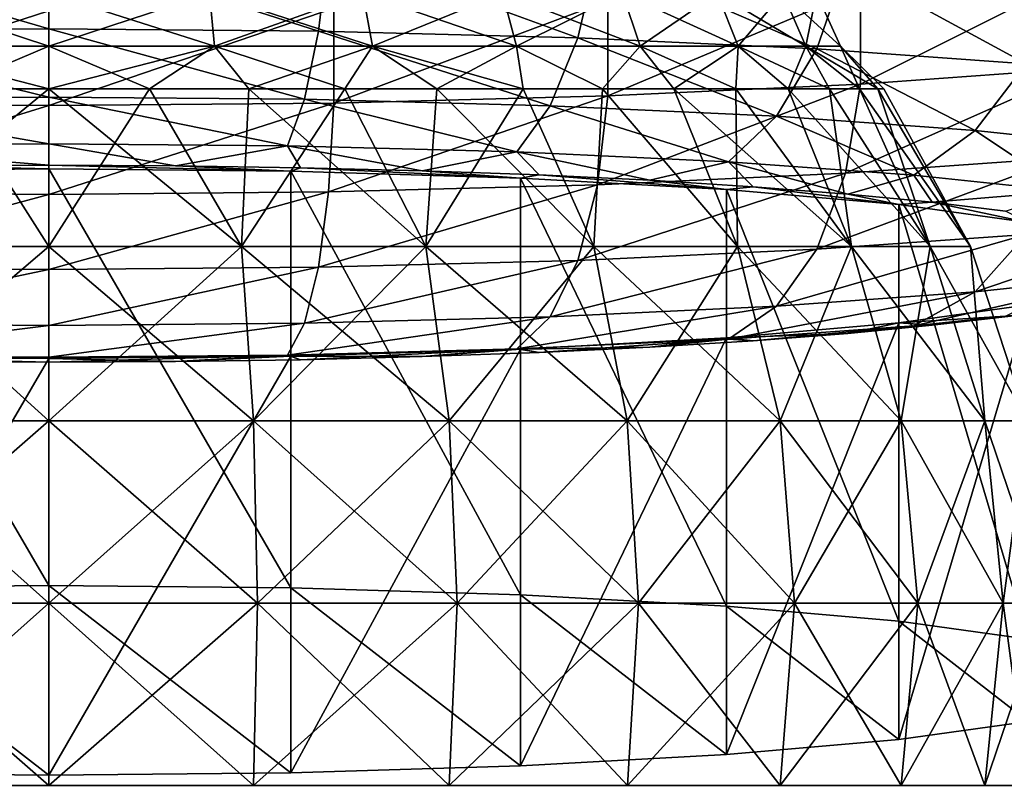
# Model space of a CAD drawing. Header units: millimetres. Extents: x -84 to 84, y -375 to 242.
# Tile 133 of 166: x 0 to 11, y 175 to 184. Entities that reach past the tile are written whole.
import ezdxf

# ---------------------------------------------------------------- set-up
doc = ezdxf.new("R2010")
doc.units = ezdxf.units.MM
doc.header["$LTSCALE"] = 81.481481
for name, color, linetype in [('222', 7, 'CONTINUOUS'), ('223', 7, 'CONTINUOUS'), ('237', 7, 'CONTINUOUS'), ('238', 7, 'CONTINUOUS'), ('55', 7, 'CONTINUOUS'), ('56', 7, 'CONTINUOUS'), ('57', 7, 'CONTINUOUS'), ('58', 7, 'CONTINUOUS'), ('60', 7, 'CONTINUOUS'), ('61', 7, 'CONTINUOUS')]:
    doc.layers.add(name, color=color, linetype=linetype)

msp = doc.modelspace()

# ---------------------------------------------------------------- linework, layer by layer
at = {"layer": '222', "color": 7, "linetype": 'CONTINUOUS', "true_color": 0xa2afbf}
for points in [[(0, 180.963, 3.509), (2.304, 180.963, 3.266), (0, 182.848, 2.409), (0, 180.963, 3.509)], [(0, 182.848, 2.409), (2.304, 180.963, 3.266), (1.203, 182.848, 2.337), (0, 182.848, 2.409)], [(2.304, 180.963, -18.416), (0, 180.963, -18.659), (1.203, 182.848, -17.487), (2.304, 180.963, -18.416)], [(1.203, 182.848, -17.487), (0, 180.963, -18.659), (0, 182.848, -17.559), (1.203, 182.848, -17.487)], [(1.203, 182.848, 2.337), (2.304, 180.963, 3.266), (2.389, 182.848, 2.119), (1.203, 182.848, 2.337)], [(2.389, 182.848, -17.269), (2.304, 180.963, -18.416), (1.203, 182.848, -17.487), (2.389, 182.848, -17.269)], [(2.304, 180.963, 3.266), (4.508, 180.963, 2.55), (2.389, 182.848, 2.119), (2.304, 180.963, 3.266)], [(4.508, 180.963, -17.7), (2.304, 180.963, -18.416), (3.54, 182.848, -16.91), (4.508, 180.963, -17.7)], [(3.54, 182.848, -16.91), (2.304, 180.963, -18.416), (2.389, 182.848, -17.269), (3.54, 182.848, -16.91)], [(2.389, 182.848, 2.119), (4.508, 180.963, 2.55), (3.54, 182.848, 1.76), (2.389, 182.848, 2.119)], [(3.54, 182.848, 1.76), (4.508, 180.963, 2.55), (4.64, 182.848, 1.266), (3.54, 182.848, 1.76)], [(4.64, 182.848, -16.416), (4.508, 180.963, -17.7), (3.54, 182.848, -16.91), (4.64, 182.848, -16.416)], [(4.508, 180.963, 2.55), (6.515, 180.963, 1.392), (4.64, 182.848, 1.266), (4.508, 180.963, 2.55)], [(6.515, 180.963, -16.542), (4.508, 180.963, -17.7), (5.672, 182.848, -15.792), (6.515, 180.963, -16.542)], [(5.672, 182.848, -15.792), (4.508, 180.963, -17.7), (4.64, 182.848, -16.416), (5.672, 182.848, -15.792)], [(4.64, 182.848, 1.266), (6.515, 180.963, 1.392), (5.672, 182.848, 0.642), (4.64, 182.848, 1.266)], [(5.672, 182.848, 0.642), (6.515, 180.963, 1.392), (6.621, 182.848, -0.102), (5.672, 182.848, 0.642)], [(6.621, 182.848, -15.048), (6.515, 180.963, -16.542), (5.672, 182.848, -15.792), (6.621, 182.848, -15.048)], [(6.515, 180.963, 1.392), (8.237, 180.963, -0.159), (6.621, 182.848, -0.102), (6.515, 180.963, 1.392)], [(8.237, 180.963, -14.991), (6.515, 180.963, -16.542), (6.621, 182.848, -15.048), (8.237, 180.963, -14.991)], [(6.621, 182.848, -0.102), (8.237, 180.963, -0.159), (7.473, 182.848, -0.954), (6.621, 182.848, -0.102)], [(7.473, 182.848, -14.196), (8.237, 180.963, -14.991), (6.621, 182.848, -15.048), (7.473, 182.848, -14.196)], [(8.237, 180.963, -0.159), (9.599, 180.963, -2.033), (7.473, 182.848, -0.954), (8.237, 180.963, -0.159)], [(7.473, 182.848, -0.954), (9.599, 180.963, -2.033), (8.217, 182.848, -1.903), (7.473, 182.848, -0.954)], [(8.217, 182.848, -13.247), (8.237, 180.963, -14.991), (7.473, 182.848, -14.196), (8.217, 182.848, -13.247)], [(8.217, 182.848, -1.903), (9.599, 180.963, -2.033), (8.841, 182.848, -2.935), (8.217, 182.848, -1.903)], [(9.599, 180.963, -13.117), (8.237, 180.963, -14.991), (8.217, 182.848, -13.247), (9.599, 180.963, -13.117)], [(8.841, 182.848, -12.215), (9.599, 180.963, -13.117), (8.217, 182.848, -13.247), (8.841, 182.848, -12.215)], [(9.599, 180.963, -2.033), (10.541, 180.963, -4.15), (8.841, 182.848, -2.935), (9.599, 180.963, -2.033)], [(8.841, 182.848, -2.935), (10.541, 180.963, -4.15), (9.335, 182.848, -4.035), (8.841, 182.848, -2.935)], [(9.335, 182.848, -11.115), (9.599, 180.963, -13.117), (8.841, 182.848, -12.215), (9.335, 182.848, -11.115)], [(9.335, 182.848, -4.035), (10.541, 180.963, -4.15), (9.694, 182.848, -5.186), (9.335, 182.848, -4.035)], [(10.541, 180.963, -11), (9.599, 180.963, -13.117), (9.335, 182.848, -11.115), (10.541, 180.963, -11)], [(9.694, 182.848, -9.964), (10.541, 180.963, -11), (9.335, 182.848, -11.115), (9.694, 182.848, -9.964)], [(10.541, 180.963, -4.15), (11.023, 180.963, -6.416), (9.694, 182.848, -5.186), (10.541, 180.963, -4.15)], [(9.694, 182.848, -5.186), (11.023, 180.963, -6.416), (9.912, 182.848, -6.372), (9.694, 182.848, -5.186)], [(9.912, 182.848, -8.778), (10.541, 180.963, -11), (9.694, 182.848, -9.964), (9.912, 182.848, -8.778)], [(9.912, 182.848, -6.372), (11.023, 180.963, -6.416), (9.984, 182.848, -7.575), (9.912, 182.848, -6.372)], [(11.023, 180.963, -8.734), (10.541, 180.963, -11), (9.912, 182.848, -8.778), (11.023, 180.963, -8.734)], [(9.984, 182.848, -7.575), (11.023, 180.963, -8.734), (9.912, 182.848, -8.778), (9.984, 182.848, -7.575)], [(11.023, 180.963, -6.416), (11.023, 180.963, -8.734), (9.984, 182.848, -7.575), (11.023, 180.963, -6.416)], [(0, 178.88, 4.193), (2.447, 178.88, 3.936), (0, 180.963, 3.509), (0, 178.88, 4.193)], [(0, 180.963, 3.509), (2.447, 178.88, 3.936), (2.304, 180.963, 3.266), (0, 180.963, 3.509)], [(2.447, 178.88, -19.086), (0, 178.88, -19.343), (2.304, 180.963, -18.416), (2.447, 178.88, -19.086)], [(2.304, 180.963, -18.416), (0, 178.88, -19.343), (0, 180.963, -18.659), (2.304, 180.963, -18.416)], [(2.447, 178.88, 3.936), (4.786, 178.88, 3.175), (2.304, 180.963, 3.266), (2.447, 178.88, 3.936)], [(2.304, 180.963, 3.266), (4.786, 178.88, 3.175), (4.508, 180.963, 2.55), (2.304, 180.963, 3.266)], [(4.508, 180.963, -17.7), (2.447, 178.88, -19.086), (2.304, 180.963, -18.416), (4.508, 180.963, -17.7)], [(4.786, 178.88, -18.325), (2.447, 178.88, -19.086), (4.508, 180.963, -17.7), (4.786, 178.88, -18.325)], [(4.786, 178.88, 3.175), (6.917, 178.88, 1.945), (4.508, 180.963, 2.55), (4.786, 178.88, 3.175)], [(4.508, 180.963, 2.55), (6.917, 178.88, 1.945), (6.515, 180.963, 1.392), (4.508, 180.963, 2.55)], [(6.515, 180.963, -16.542), (4.786, 178.88, -18.325), (4.508, 180.963, -17.7), (6.515, 180.963, -16.542)], [(6.917, 178.88, -17.095), (4.786, 178.88, -18.325), (6.515, 180.963, -16.542), (6.917, 178.88, -17.095)], [(6.917, 178.88, 1.945), (8.745, 178.88, 0.299), (6.515, 180.963, 1.392), (6.917, 178.88, 1.945)], [(6.515, 180.963, 1.392), (8.745, 178.88, 0.299), (8.237, 180.963, -0.159), (6.515, 180.963, 1.392)], [(8.237, 180.963, -14.991), (6.917, 178.88, -17.095), (6.515, 180.963, -16.542), (8.237, 180.963, -14.991)], [(8.745, 178.88, -15.449), (6.917, 178.88, -17.095), (8.237, 180.963, -14.991), (8.745, 178.88, -15.449)], [(8.745, 178.88, 0.299), (10.191, 178.88, -1.691), (8.237, 180.963, -0.159), (8.745, 178.88, 0.299)], [(8.237, 180.963, -0.159), (10.191, 178.88, -1.691), (9.599, 180.963, -2.033), (8.237, 180.963, -0.159)], [(9.599, 180.963, -13.117), (8.745, 178.88, -15.449), (8.237, 180.963, -14.991), (9.599, 180.963, -13.117)], [(10.191, 178.88, -13.459), (8.745, 178.88, -15.449), (9.599, 180.963, -13.117), (10.191, 178.88, -13.459)], [(10.191, 178.88, -1.691), (11.192, 178.88, -3.939), (9.599, 180.963, -2.033), (10.191, 178.88, -1.691)], [(9.599, 180.963, -2.033), (11.192, 178.88, -3.939), (10.541, 180.963, -4.15), (9.599, 180.963, -2.033)], [(10.541, 180.963, -11), (10.191, 178.88, -13.459), (9.599, 180.963, -13.117), (10.541, 180.963, -11)], [(11.192, 178.88, -11.211), (10.191, 178.88, -13.459), (10.541, 180.963, -11), (11.192, 178.88, -11.211)], [(11.192, 178.88, -3.939), (11.703, 178.88, -6.345), (10.541, 180.963, -4.15), (11.192, 178.88, -3.939)], [(10.541, 180.963, -4.15), (11.703, 178.88, -6.345), (11.023, 180.963, -6.416), (10.541, 180.963, -4.15)], [(11.023, 180.963, -8.734), (11.192, 178.88, -11.211), (10.541, 180.963, -11), (11.023, 180.963, -8.734)], [(11.703, 178.88, -6.345), (11.703, 178.88, -8.805), (11.023, 180.963, -6.416), (11.703, 178.88, -6.345)], [(11.703, 178.88, -8.805), (11.192, 178.88, -11.211), (11.023, 180.963, -8.734), (11.703, 178.88, -8.805)], [(11.023, 180.963, -6.416), (11.703, 178.88, -8.805), (11.023, 180.963, -8.734), (11.023, 180.963, -6.416)], [(0, 176.699, 4.425), (2.495, 176.699, 4.163), (0, 178.88, 4.193), (0, 176.699, 4.425)], [(0, 178.88, 4.193), (2.495, 176.699, 4.163), (2.447, 178.88, 3.936), (0, 178.88, 4.193)], [(2.495, 176.699, -19.313), (0, 176.699, -19.575), (2.447, 178.88, -19.086), (2.495, 176.699, -19.313)], [(2.447, 178.88, -19.086), (0, 176.699, -19.575), (0, 178.88, -19.343), (2.447, 178.88, -19.086)], [(2.495, 176.699, 4.163), (4.881, 176.699, 3.388), (2.447, 178.88, 3.936), (2.495, 176.699, 4.163)], [(2.447, 178.88, 3.936), (4.881, 176.699, 3.388), (4.786, 178.88, 3.175), (2.447, 178.88, 3.936)], [(4.786, 178.88, -18.325), (2.495, 176.699, -19.313), (2.447, 178.88, -19.086), (4.786, 178.88, -18.325)], [(4.881, 176.699, -18.538), (2.495, 176.699, -19.313), (4.786, 178.88, -18.325), (4.881, 176.699, -18.538)], [(4.881, 176.699, 3.388), (7.053, 176.699, 2.133), (4.786, 178.88, 3.175), (4.881, 176.699, 3.388)], [(4.786, 178.88, 3.175), (7.053, 176.699, 2.133), (6.917, 178.88, 1.945), (4.786, 178.88, 3.175)], [(6.917, 178.88, -17.095), (4.881, 176.699, -18.538), (4.786, 178.88, -18.325), (6.917, 178.88, -17.095)], [(7.053, 176.699, -17.283), (4.881, 176.699, -18.538), (6.917, 178.88, -17.095), (7.053, 176.699, -17.283)], [(7.053, 176.699, 2.133), (8.918, 176.699, 0.455), (6.917, 178.88, 1.945), (7.053, 176.699, 2.133)], [(6.917, 178.88, 1.945), (8.918, 176.699, 0.455), (8.745, 178.88, 0.299), (6.917, 178.88, 1.945)], [(8.745, 178.88, -15.449), (7.053, 176.699, -17.283), (6.917, 178.88, -17.095), (8.745, 178.88, -15.449)], [(8.918, 176.699, -15.605), (7.053, 176.699, -17.283), (8.745, 178.88, -15.449), (8.918, 176.699, -15.605)], [(8.918, 176.699, 0.455), (10.392, 176.699, -1.575), (8.745, 178.88, 0.299), (8.918, 176.699, 0.455)], [(8.745, 178.88, 0.299), (10.392, 176.699, -1.575), (10.191, 178.88, -1.691), (8.745, 178.88, 0.299)], [(10.191, 178.88, -13.459), (8.918, 176.699, -15.605), (8.745, 178.88, -15.449), (10.191, 178.88, -13.459)], [(10.392, 176.699, -13.575), (8.918, 176.699, -15.605), (10.191, 178.88, -13.459), (10.392, 176.699, -13.575)], [(10.392, 176.699, -1.575), (11.413, 176.699, -3.867), (10.191, 178.88, -1.691), (10.392, 176.699, -1.575)], [(10.191, 178.88, -1.691), (11.413, 176.699, -3.867), (11.192, 178.88, -3.939), (10.191, 178.88, -1.691)], [(11.192, 178.88, -11.211), (10.392, 176.699, -13.575), (10.191, 178.88, -13.459), (11.192, 178.88, -11.211)], [(11.413, 176.699, -11.283), (10.392, 176.699, -13.575), (11.192, 178.88, -11.211), (11.413, 176.699, -11.283)], [(11.413, 176.699, -3.867), (11.934, 176.699, -6.321), (11.192, 178.88, -3.939), (11.413, 176.699, -3.867)], [(11.192, 178.88, -3.939), (11.934, 176.699, -6.321), (11.703, 178.88, -6.345), (11.192, 178.88, -3.939)], [(11.703, 178.88, -8.805), (11.413, 176.699, -11.283), (11.192, 178.88, -11.211), (11.703, 178.88, -8.805)], [(11.934, 176.699, -8.829), (11.413, 176.699, -11.283), (11.703, 178.88, -8.805), (11.934, 176.699, -8.829)], [(0, 174.518, 4.195), (2.447, 174.518, 3.938), (0, 176.699, 4.425), (0, 174.518, 4.195)], [(0, 176.699, 4.425), (2.447, 174.518, 3.938), (2.495, 176.699, 4.163), (0, 176.699, 4.425)], [(2.447, 174.518, -19.088), (0, 174.518, -19.345), (2.495, 176.699, -19.313), (2.447, 174.518, -19.088)], [(2.495, 176.699, -19.313), (0, 174.518, -19.345), (0, 176.699, -19.575), (2.495, 176.699, -19.313)], [(2.447, 174.518, 3.938), (4.787, 174.518, 3.177), (2.495, 176.699, 4.163), (2.447, 174.518, 3.938)], [(4.787, 174.518, -18.327), (2.447, 174.518, -19.088), (4.881, 176.699, -18.538), (4.787, 174.518, -18.327)], [(4.881, 176.699, -18.538), (2.447, 174.518, -19.088), (2.495, 176.699, -19.313), (4.881, 176.699, -18.538)], [(2.495, 176.699, 4.163), (4.787, 174.518, 3.177), (4.881, 176.699, 3.388), (2.495, 176.699, 4.163)], [(4.787, 174.518, 3.177), (6.918, 174.518, 1.947), (4.881, 176.699, 3.388), (4.787, 174.518, 3.177)], [(6.918, 174.518, -17.097), (4.787, 174.518, -18.327), (7.053, 176.699, -17.283), (6.918, 174.518, -17.097)], [(7.053, 176.699, -17.283), (4.787, 174.518, -18.327), (4.881, 176.699, -18.538), (7.053, 176.699, -17.283)], [(4.881, 176.699, 3.388), (6.918, 174.518, 1.947), (7.053, 176.699, 2.133), (4.881, 176.699, 3.388)], [(6.918, 174.518, 1.947), (8.747, 174.518, 0.3), (7.053, 176.699, 2.133), (6.918, 174.518, 1.947)], [(8.747, 174.518, -15.45), (6.918, 174.518, -17.097), (8.918, 176.699, -15.605), (8.747, 174.518, -15.45)], [(8.918, 176.699, -15.605), (6.918, 174.518, -17.097), (7.053, 176.699, -17.283), (8.918, 176.699, -15.605)], [(7.053, 176.699, 2.133), (8.747, 174.518, 0.3), (8.918, 176.699, 0.455), (7.053, 176.699, 2.133)], [(8.747, 174.518, 0.3), (10.193, 174.518, -1.69), (8.918, 176.699, 0.455), (8.747, 174.518, 0.3)], [(10.193, 174.518, -13.46), (8.747, 174.518, -15.45), (10.392, 176.699, -13.575), (10.193, 174.518, -13.46)], [(10.392, 176.699, -13.575), (8.747, 174.518, -15.45), (8.918, 176.699, -15.605), (10.392, 176.699, -13.575)], [(8.918, 176.699, 0.455), (10.193, 174.518, -1.69), (10.392, 176.699, -1.575), (8.918, 176.699, 0.455)], [(10.193, 174.518, -1.69), (11.194, 174.518, -3.938), (10.392, 176.699, -1.575), (10.193, 174.518, -1.69)], [(11.194, 174.518, -11.212), (10.193, 174.518, -13.46), (11.413, 176.699, -11.283), (11.194, 174.518, -11.212)], [(11.413, 176.699, -11.283), (10.193, 174.518, -13.46), (10.392, 176.699, -13.575), (11.413, 176.699, -11.283)], [(10.392, 176.699, -1.575), (11.194, 174.518, -3.938), (11.413, 176.699, -3.867), (10.392, 176.699, -1.575)], [(11.194, 174.518, -3.938), (11.705, 174.518, -6.345), (11.413, 176.699, -3.867), (11.194, 174.518, -3.938)], [(11.705, 174.518, -8.805), (11.194, 174.518, -11.212), (11.934, 176.699, -8.829), (11.705, 174.518, -8.805)], [(11.934, 176.699, -8.829), (11.194, 174.518, -11.212), (11.413, 176.699, -11.283), (11.934, 176.699, -8.829)], [(11.413, 176.699, -3.867), (11.705, 174.518, -6.345), (11.934, 176.699, -6.321), (11.413, 176.699, -3.867)]]:
    msp.add_3dface(points, dxfattribs=at)
at = {"layer": '223', "color": 7, "linetype": 'CONTINUOUS', "true_color": 0xa2afbf}
for points in [[(0, 183.357, 1.942), (1.979, 183.357, 1.734), (0, 183.99, 1.654), (0, 183.357, 1.942)], [(0, 183.99, 1.654), (1.979, 183.357, 1.734), (1.919, 183.99, 1.452), (0, 183.99, 1.654)], [(1.979, 183.357, -16.884), (0, 183.357, -17.092), (1.919, 183.99, -16.602), (1.979, 183.357, -16.884)], [(1.919, 183.99, -16.602), (0, 183.357, -17.092), (0, 183.99, -16.804), (1.919, 183.99, -16.602)], [(1.979, 183.357, 1.734), (3.871, 183.357, 1.119), (1.919, 183.99, 1.452), (1.979, 183.357, 1.734)], [(1.919, 183.99, 1.452), (3.871, 183.357, 1.119), (3.754, 183.99, 0.856), (1.919, 183.99, 1.452)], [(3.754, 183.99, -16.006), (1.979, 183.357, -16.884), (1.919, 183.99, -16.602), (3.754, 183.99, -16.006)], [(3.871, 183.357, -16.269), (1.979, 183.357, -16.884), (3.754, 183.99, -16.006), (3.871, 183.357, -16.269)], [(3.871, 183.357, 1.119), (5.594, 183.357, 0.124), (3.754, 183.99, 0.856), (3.871, 183.357, 1.119)], [(3.754, 183.99, 0.856), (5.594, 183.357, 0.124), (5.425, 183.99, -0.108), (3.754, 183.99, 0.856)], [(5.425, 183.99, -15.042), (3.871, 183.357, -16.269), (3.754, 183.99, -16.006), (5.425, 183.99, -15.042)], [(5.594, 183.357, -15.274), (3.871, 183.357, -16.269), (5.425, 183.99, -15.042), (5.594, 183.357, -15.274)], [(5.594, 183.357, 0.124), (7.072, 183.357, -1.207), (5.425, 183.99, -0.108), (5.594, 183.357, 0.124)], [(5.425, 183.99, -0.108), (7.072, 183.357, -1.207), (6.859, 183.99, -1.399), (5.425, 183.99, -0.108)], [(6.859, 183.99, -13.751), (5.594, 183.357, -15.274), (5.425, 183.99, -15.042), (6.859, 183.99, -13.751)], [(7.072, 183.357, -13.943), (5.594, 183.357, -15.274), (6.859, 183.99, -13.751), (7.072, 183.357, -13.943)], [(7.072, 183.357, -1.207), (8.242, 183.357, -2.817), (6.859, 183.99, -1.399), (7.072, 183.357, -1.207)], [(6.859, 183.99, -1.399), (8.242, 183.357, -2.817), (7.993, 183.99, -2.96), (6.859, 183.99, -1.399)], [(7.993, 183.99, -12.19), (7.072, 183.357, -13.943), (6.859, 183.99, -13.751), (7.993, 183.99, -12.19)], [(8.242, 183.357, -12.333), (7.072, 183.357, -13.943), (7.993, 183.99, -12.19), (8.242, 183.357, -12.333)], [(8.242, 183.357, -2.817), (9.051, 183.357, -4.634), (7.993, 183.99, -2.96), (8.242, 183.357, -2.817)], [(7.993, 183.99, -2.96), (9.051, 183.357, -4.634), (8.777, 183.99, -4.723), (7.993, 183.99, -2.96)], [(8.777, 183.99, -10.427), (8.242, 183.357, -12.333), (7.993, 183.99, -12.19), (8.777, 183.99, -10.427)], [(9.051, 183.357, -10.516), (8.242, 183.357, -12.333), (8.777, 183.99, -10.427), (9.051, 183.357, -10.516)], [(9.051, 183.357, -4.634), (9.465, 183.357, -6.58), (8.777, 183.99, -4.723), (9.051, 183.357, -4.634)], [(8.777, 183.99, -4.723), (9.465, 183.357, -6.58), (9.179, 183.99, -6.61), (8.777, 183.99, -4.723)], [(9.179, 183.99, -8.54), (9.051, 183.357, -10.516), (8.777, 183.99, -10.427), (9.179, 183.99, -8.54)], [(9.465, 183.357, -8.57), (9.051, 183.357, -10.516), (9.179, 183.99, -8.54), (9.465, 183.357, -8.57)], [(9.465, 183.357, -6.58), (9.465, 183.357, -8.57), (9.179, 183.99, -6.61), (9.465, 183.357, -6.58)], [(9.179, 183.99, -6.61), (9.465, 183.357, -8.57), (9.179, 183.99, -8.54), (9.179, 183.99, -6.61)], [(0, 182.848, 2.409), (1.203, 182.848, 2.337), (0, 183.357, 1.942), (0, 182.848, 2.409)], [(0, 183.357, 1.942), (1.203, 182.848, 2.337), (1.979, 183.357, 1.734), (0, 183.357, 1.942)], [(1.203, 182.848, -17.487), (0, 182.848, -17.559), (1.979, 183.357, -16.884), (1.203, 182.848, -17.487)], [(1.979, 183.357, -16.884), (0, 182.848, -17.559), (0, 183.357, -17.092), (1.979, 183.357, -16.884)], [(1.203, 182.848, 2.337), (2.389, 182.848, 2.119), (1.979, 183.357, 1.734), (1.203, 182.848, 2.337)], [(2.389, 182.848, -17.269), (1.203, 182.848, -17.487), (1.979, 183.357, -16.884), (2.389, 182.848, -17.269)], [(2.389, 182.848, 2.119), (3.54, 182.848, 1.76), (1.979, 183.357, 1.734), (2.389, 182.848, 2.119)], [(1.979, 183.357, 1.734), (3.54, 182.848, 1.76), (3.871, 183.357, 1.119), (1.979, 183.357, 1.734)], [(3.871, 183.357, -16.269), (2.389, 182.848, -17.269), (1.979, 183.357, -16.884), (3.871, 183.357, -16.269)], [(3.54, 182.848, -16.91), (2.389, 182.848, -17.269), (3.871, 183.357, -16.269), (3.54, 182.848, -16.91)], [(3.54, 182.848, 1.76), (4.64, 182.848, 1.266), (3.871, 183.357, 1.119), (3.54, 182.848, 1.76)], [(4.64, 182.848, -16.416), (3.54, 182.848, -16.91), (3.871, 183.357, -16.269), (4.64, 182.848, -16.416)], [(4.64, 182.848, 1.266), (5.672, 182.848, 0.642), (3.871, 183.357, 1.119), (4.64, 182.848, 1.266)], [(3.871, 183.357, 1.119), (5.672, 182.848, 0.642), (5.594, 183.357, 0.124), (3.871, 183.357, 1.119)], [(5.594, 183.357, -15.274), (4.64, 182.848, -16.416), (3.871, 183.357, -16.269), (5.594, 183.357, -15.274)], [(5.672, 182.848, -15.792), (4.64, 182.848, -16.416), (5.594, 183.357, -15.274), (5.672, 182.848, -15.792)], [(5.672, 182.848, 0.642), (6.621, 182.848, -0.102), (5.594, 183.357, 0.124), (5.672, 182.848, 0.642)], [(5.594, 183.357, 0.124), (6.621, 182.848, -0.102), (7.072, 183.357, -1.207), (5.594, 183.357, 0.124)], [(6.621, 182.848, -15.048), (5.672, 182.848, -15.792), (5.594, 183.357, -15.274), (6.621, 182.848, -15.048)], [(7.072, 183.357, -13.943), (6.621, 182.848, -15.048), (5.594, 183.357, -15.274), (7.072, 183.357, -13.943)], [(6.621, 182.848, -0.102), (7.473, 182.848, -0.954), (7.072, 183.357, -1.207), (6.621, 182.848, -0.102)], [(7.473, 182.848, -14.196), (6.621, 182.848, -15.048), (7.072, 183.357, -13.943), (7.473, 182.848, -14.196)], [(7.473, 182.848, -0.954), (8.217, 182.848, -1.903), (7.072, 183.357, -1.207), (7.473, 182.848, -0.954)], [(7.072, 183.357, -1.207), (8.217, 182.848, -1.903), (8.242, 183.357, -2.817), (7.072, 183.357, -1.207)], [(8.242, 183.357, -12.333), (7.473, 182.848, -14.196), (7.072, 183.357, -13.943), (8.242, 183.357, -12.333)], [(8.217, 182.848, -13.247), (7.473, 182.848, -14.196), (8.242, 183.357, -12.333), (8.217, 182.848, -13.247)], [(8.217, 182.848, -1.903), (8.841, 182.848, -2.935), (8.242, 183.357, -2.817), (8.217, 182.848, -1.903)], [(8.841, 182.848, -12.215), (8.217, 182.848, -13.247), (8.242, 183.357, -12.333), (8.841, 182.848, -12.215)], [(8.841, 182.848, -2.935), (9.335, 182.848, -4.035), (8.242, 183.357, -2.817), (8.841, 182.848, -2.935)], [(8.242, 183.357, -2.817), (9.335, 182.848, -4.035), (9.051, 183.357, -4.634), (8.242, 183.357, -2.817)], [(9.051, 183.357, -10.516), (8.841, 182.848, -12.215), (8.242, 183.357, -12.333), (9.051, 183.357, -10.516)], [(9.335, 182.848, -11.115), (8.841, 182.848, -12.215), (9.051, 183.357, -10.516), (9.335, 182.848, -11.115)], [(9.335, 182.848, -4.035), (9.694, 182.848, -5.186), (9.051, 183.357, -4.634), (9.335, 182.848, -4.035)], [(9.694, 182.848, -5.186), (9.912, 182.848, -6.372), (9.051, 183.357, -4.634), (9.694, 182.848, -5.186)], [(9.051, 183.357, -4.634), (9.912, 182.848, -6.372), (9.465, 183.357, -6.58), (9.051, 183.357, -4.634)], [(9.694, 182.848, -9.964), (9.335, 182.848, -11.115), (9.051, 183.357, -10.516), (9.694, 182.848, -9.964)], [(9.465, 183.357, -8.57), (9.694, 182.848, -9.964), (9.051, 183.357, -10.516), (9.465, 183.357, -8.57)], [(9.912, 182.848, -6.372), (9.984, 182.848, -7.575), (9.465, 183.357, -6.58), (9.912, 182.848, -6.372)], [(9.984, 182.848, -7.575), (9.912, 182.848, -8.778), (9.465, 183.357, -8.57), (9.984, 182.848, -7.575)], [(9.465, 183.357, -6.58), (9.984, 182.848, -7.575), (9.465, 183.357, -8.57), (9.465, 183.357, -6.58)], [(9.912, 182.848, -8.778), (9.694, 182.848, -9.964), (9.465, 183.357, -8.57), (9.912, 182.848, -8.778)]]:
    msp.add_3dface(points, dxfattribs=at)
at = {"layer": '237', "color": 7, "linetype": 'CONTINUOUS', "true_color": 0xa2afbf}
for points in [[(-2.304, 180.963, 3.266), (0, 180.963, 3.509), (-1.203, 182.848, 2.337), (-2.304, 180.963, 3.266)], [(0, 182.848, -17.559), (0, 180.963, -18.659), (-2.304, 180.963, -18.416), (0, 182.848, -17.559)], [(0, 182.848, -17.559), (-2.304, 180.963, -18.416), (-1.203, 182.848, -17.487), (0, 182.848, -17.559)], [(0, 180.963, 3.509), (0, 182.848, 2.409), (-1.203, 182.848, 2.337), (0, 180.963, 3.509)], [(-2.447, 178.88, 3.936), (0, 178.88, 4.193), (-2.304, 180.963, 3.266), (-2.447, 178.88, 3.936)], [(0, 180.963, -18.659), (0, 178.88, -19.343), (-2.447, 178.88, -19.086), (0, 180.963, -18.659)], [(0, 180.963, -18.659), (-2.447, 178.88, -19.086), (-2.304, 180.963, -18.416), (0, 180.963, -18.659)], [(0, 178.88, 4.193), (0, 180.963, 3.509), (-2.304, 180.963, 3.266), (0, 178.88, 4.193)], [(-2.495, 176.699, 4.163), (0, 176.699, 4.425), (-2.447, 178.88, 3.936), (-2.495, 176.699, 4.163)], [(0, 178.88, -19.343), (0, 176.699, -19.575), (-2.495, 176.699, -19.313), (0, 178.88, -19.343)], [(0, 178.88, -19.343), (-2.495, 176.699, -19.313), (-2.447, 178.88, -19.086), (0, 178.88, -19.343)], [(0, 176.699, 4.425), (0, 178.88, 4.193), (-2.447, 178.88, 3.936), (0, 176.699, 4.425)], [(0, 174.518, 4.195), (0, 176.699, 4.425), (-2.495, 176.699, 4.163), (0, 174.518, 4.195)], [(-2.447, 174.518, 3.938), (0, 174.518, 4.195), (-2.495, 176.699, 4.163), (-2.447, 174.518, 3.938)], [(0, 176.699, -19.575), (-2.447, 174.518, -19.088), (-2.495, 176.699, -19.313), (0, 176.699, -19.575)], [(0, 176.699, -19.575), (0, 174.518, -19.345), (-2.447, 174.518, -19.088), (0, 176.699, -19.575)]]:
    msp.add_3dface(points, dxfattribs=at)
at = {"layer": '238', "color": 7, "linetype": 'CONTINUOUS', "true_color": 0xa2afbf}
for points in [[(-1.979, 183.357, 1.734), (0, 183.357, 1.942), (-1.919, 183.99, 1.452), (-1.979, 183.357, 1.734)], [(0, 183.99, -16.804), (0, 183.357, -17.092), (-1.979, 183.357, -16.884), (0, 183.99, -16.804)], [(0, 183.99, -16.804), (-1.979, 183.357, -16.884), (-1.919, 183.99, -16.602), (0, 183.99, -16.804)], [(0, 183.357, 1.942), (0, 183.99, 1.654), (-1.919, 183.99, 1.452), (0, 183.357, 1.942)], [(0, 182.848, 2.409), (0, 183.357, 1.942), (-1.979, 183.357, 1.734), (0, 182.848, 2.409)], [(-1.203, 182.848, 2.337), (0, 182.848, 2.409), (-1.979, 183.357, 1.734), (-1.203, 182.848, 2.337)], [(0, 183.357, -17.092), (-1.203, 182.848, -17.487), (-1.979, 183.357, -16.884), (0, 183.357, -17.092)], [(0, 183.357, -17.092), (0, 182.848, -17.559), (-1.203, 182.848, -17.487), (0, 183.357, -17.092)]]:
    msp.add_3dface(points, dxfattribs=at)
at = {"layer": '55', "color": 7, "linetype": 'CONTINUOUS', "true_color": 0xa2afbf}
for points in [[(3.345, 184.546, 260.88), (0, 184.575, 261.208), (3.224, 183.539, 260.36), (3.345, 184.546, 260.88)], [(3.224, 183.539, 260.36), (0, 184.575, 261.208), (0, 183.567, 260.676), (3.224, 183.539, 260.36)], [(6.325, 183.457, 259.423), (3.345, 184.546, 260.88), (3.224, 183.539, 260.36), (6.325, 183.457, 259.423)], [(6.561, 184.461, 259.908), (3.345, 184.546, 260.88), (6.325, 183.457, 259.423), (6.561, 184.461, 259.908)], [(9.182, 183.324, 257.901), (6.561, 184.461, 259.908), (6.325, 183.457, 259.423), (9.182, 183.324, 257.901)], [(9.526, 184.323, 258.33), (6.561, 184.461, 259.908), (9.182, 183.324, 257.901), (9.526, 184.323, 258.33)], [(11.687, 183.145, 255.854), (9.526, 184.323, 258.33), (9.182, 183.324, 257.901), (11.687, 183.145, 255.854)], [(12.124, 184.137, 256.205), (9.526, 184.323, 258.33), (11.687, 183.145, 255.854), (12.124, 184.137, 256.205)], [(9.706, 184.038, 229.463), (12.353, 184.228, 231.627), (9.705, 182.903, 229.563), (9.706, 184.038, 229.463)], [(9.705, 182.903, 229.563), (12.353, 184.228, 231.627), (12.352, 183.093, 231.727), (9.705, 182.903, 229.563)], [(6.685, 183.898, 227.854), (9.706, 184.038, 229.463), (6.685, 182.763, 227.955), (6.685, 183.898, 227.854)], [(6.685, 182.763, 227.955), (9.706, 184.038, 229.463), (9.705, 182.903, 229.563), (6.685, 182.763, 227.955)], [(3.408, 183.811, 226.864), (6.685, 183.898, 227.854), (3.408, 182.676, 226.965), (3.408, 183.811, 226.864)], [(3.408, 182.676, 226.965), (6.685, 183.898, 227.854), (6.685, 182.763, 227.955), (3.408, 182.676, 226.965)], [(0, 183.782, 226.53), (3.408, 183.811, 226.864), (0, 182.647, 226.63), (0, 183.782, 226.53)], [(0, 182.647, 226.63), (3.408, 183.811, 226.864), (3.408, 182.676, 226.965), (0, 182.647, 226.63)], [(3.224, 183.539, 260.36), (0, 183.567, 260.676), (3.056, 182.724, 259.581), (3.224, 183.539, 260.36)], [(3.056, 182.724, 259.581), (0, 183.567, 260.676), (0, 182.75, 259.881), (3.056, 182.724, 259.581)], [(5.995, 182.646, 258.693), (3.224, 183.539, 260.36), (3.056, 182.724, 259.581), (5.995, 182.646, 258.693)], [(6.325, 183.457, 259.423), (3.224, 183.539, 260.36), (5.995, 182.646, 258.693), (6.325, 183.457, 259.423)], [(8.703, 182.52, 257.251), (6.325, 183.457, 259.423), (5.995, 182.646, 258.693), (8.703, 182.52, 257.251)], [(9.182, 183.324, 257.901), (6.325, 183.457, 259.423), (8.703, 182.52, 257.251), (9.182, 183.324, 257.901)], [(11.077, 182.35, 255.311), (9.182, 183.324, 257.901), (8.703, 182.52, 257.251), (11.077, 182.35, 255.311)], [(11.687, 183.145, 255.854), (9.182, 183.324, 257.901), (11.077, 182.35, 255.311), (11.687, 183.145, 255.854)], [(13.025, 182.143, 252.946), (11.687, 183.145, 255.854), (11.077, 182.35, 255.311), (13.025, 182.143, 252.946)], [(9.705, 182.903, 229.563), (12.352, 183.093, 231.727), (9.526, 181.838, 229.926), (9.705, 182.903, 229.563)], [(9.526, 181.838, 229.926), (12.352, 183.093, 231.727), (12.124, 182.024, 232.05), (9.526, 181.838, 229.926)], [(6.685, 182.763, 227.955), (9.705, 182.903, 229.563), (6.561, 181.7, 228.347), (6.685, 182.763, 227.955)], [(6.561, 181.7, 228.347), (9.705, 182.903, 229.563), (9.526, 181.838, 229.926), (6.561, 181.7, 228.347)], [(3.408, 182.676, 226.965), (6.685, 182.763, 227.955), (3.345, 181.615, 227.375), (3.408, 182.676, 226.965)], [(3.345, 181.615, 227.375), (6.685, 182.763, 227.955), (6.561, 181.7, 228.347), (3.345, 181.615, 227.375)], [(3.056, 182.724, 259.581), (0, 182.75, 259.881), (2.854, 182.166, 258.608), (3.056, 182.724, 259.581)], [(2.854, 182.166, 258.608), (0, 182.75, 259.881), (0, 182.19, 258.888), (2.854, 182.166, 258.608)], [(0, 182.647, 226.63), (3.408, 182.676, 226.965), (0, 181.586, 227.047), (0, 182.647, 226.63)], [(0, 181.586, 227.047), (3.408, 182.676, 226.965), (3.345, 181.615, 227.375), (0, 181.586, 227.047)], [(5.598, 182.093, 257.779), (3.056, 182.724, 259.581), (2.854, 182.166, 258.608), (5.598, 182.093, 257.779)], [(5.995, 182.646, 258.693), (3.056, 182.724, 259.581), (5.598, 182.093, 257.779), (5.995, 182.646, 258.693)], [(8.126, 181.976, 256.433), (5.995, 182.646, 258.693), (5.598, 182.093, 257.779), (8.126, 181.976, 256.433)], [(8.703, 182.52, 257.251), (5.995, 182.646, 258.693), (8.126, 181.976, 256.433), (8.703, 182.52, 257.251)], [(10.343, 181.817, 254.621), (8.703, 182.52, 257.251), (8.126, 181.976, 256.433), (10.343, 181.817, 254.621)], [(11.077, 182.35, 255.311), (8.703, 182.52, 257.251), (10.343, 181.817, 254.621), (11.077, 182.35, 255.311)], [(12.162, 181.624, 252.413), (11.077, 182.35, 255.311), (10.343, 181.817, 254.621), (12.162, 181.624, 252.413)], [(13.025, 182.143, 252.946), (11.077, 182.35, 255.311), (12.162, 181.624, 252.413), (13.025, 182.143, 252.946)], [(2.854, 182.166, 258.608), (0, 182.19, 258.888), (1.513, 181.927, 257.705), (2.854, 182.166, 258.608)], [(1.513, 181.927, 257.705), (0, 182.19, 258.888), (0, 181.935, 257.79), (1.513, 181.927, 257.705)], [(3.007, 181.905, 257.452), (2.854, 182.166, 258.608), (1.513, 181.927, 257.705), (3.007, 181.905, 257.452)], [(5.598, 182.093, 257.779), (2.854, 182.166, 258.608), (4.462, 181.868, 257.034), (5.598, 182.093, 257.779)], [(4.462, 181.868, 257.034), (2.854, 182.166, 258.608), (3.007, 181.905, 257.452), (4.462, 181.868, 257.034)], [(5.862, 181.818, 256.457), (5.598, 182.093, 257.779), (4.462, 181.868, 257.034), (5.862, 181.818, 256.457)], [(8.126, 181.976, 256.433), (5.598, 182.093, 257.779), (7.188, 181.754, 255.726), (8.126, 181.976, 256.433)], [(7.188, 181.754, 255.726), (5.598, 182.093, 257.779), (5.862, 181.818, 256.457), (7.188, 181.754, 255.726)], [(8.423, 181.678, 254.853), (8.126, 181.976, 256.433), (7.188, 181.754, 255.726), (8.423, 181.678, 254.853)], [(10.343, 181.817, 254.621), (8.126, 181.976, 256.433), (9.553, 181.59, 253.848), (10.343, 181.817, 254.621)], [(9.553, 181.59, 253.848), (8.126, 181.976, 256.433), (8.423, 181.678, 254.853), (9.553, 181.59, 253.848)], [(9.526, 181.838, 229.926), (12.124, 182.024, 232.05), (9.182, 180.929, 230.521), (9.526, 181.838, 229.926)], [(9.182, 180.929, 230.521), (12.124, 182.024, 232.05), (11.687, 181.108, 232.569), (9.182, 180.929, 230.521)], [(6.561, 181.7, 228.347), (9.526, 181.838, 229.926), (6.325, 180.795, 229), (6.561, 181.7, 228.347)], [(6.325, 180.795, 229), (9.526, 181.838, 229.926), (9.182, 180.929, 230.521), (6.325, 180.795, 229)], [(10.562, 181.491, 252.722), (10.343, 181.817, 254.621), (9.553, 181.59, 253.848), (10.562, 181.491, 252.722)], [(12.162, 181.624, 252.413), (10.343, 181.817, 254.621), (10.562, 181.491, 252.722), (12.162, 181.624, 252.413)], [(3.345, 181.615, 227.375), (6.561, 181.7, 228.347), (3.224, 180.714, 228.063), (3.345, 181.615, 227.375)], [(3.224, 180.714, 228.063), (6.561, 181.7, 228.347), (6.325, 180.795, 229), (3.224, 180.714, 228.063)], [(0, 181.586, 227.047), (3.345, 181.615, 227.375), (0, 180.686, 227.746), (0, 181.586, 227.047)], [(0, 180.686, 227.746), (3.345, 181.615, 227.375), (3.224, 180.714, 228.063), (0, 180.686, 227.746)], [(11.439, 181.384, 251.492), (12.162, 181.624, 252.413), (10.562, 181.491, 252.722), (11.439, 181.384, 251.492)], [(11.687, 181.108, 232.569), (13.742, 181.326, 235.064), (11.077, 180.419, 233.241), (11.687, 181.108, 232.569)], [(11.077, 180.419, 233.241), (13.742, 181.326, 235.064), (13.025, 180.626, 235.606), (11.077, 180.419, 233.241)], [(9.182, 180.929, 230.521), (11.687, 181.108, 232.569), (8.703, 180.249, 231.301), (9.182, 180.929, 230.521)], [(8.703, 180.249, 231.301), (11.687, 181.108, 232.569), (11.077, 180.419, 233.241), (8.703, 180.249, 231.301)], [(6.325, 180.795, 229), (9.182, 180.929, 230.521), (5.995, 180.123, 229.859), (6.325, 180.795, 229)], [(5.995, 180.123, 229.859), (9.182, 180.929, 230.521), (8.703, 180.249, 231.301), (5.995, 180.123, 229.859)], [(3.224, 180.714, 228.063), (6.325, 180.795, 229), (3.056, 180.046, 228.971), (3.224, 180.714, 228.063)], [(3.056, 180.046, 228.971), (6.325, 180.795, 229), (5.995, 180.123, 229.859), (3.056, 180.046, 228.971)], [(0, 180.686, 227.746), (3.224, 180.714, 228.063), (0, 180.019, 228.671), (0, 180.686, 227.746)], [(0, 180.019, 228.671), (3.224, 180.714, 228.063), (3.056, 180.046, 228.971), (0, 180.019, 228.671)], [(11.077, 180.419, 233.241), (13.025, 180.626, 235.606), (10.343, 180.014, 234.014), (11.077, 180.419, 233.241)], [(10.343, 180.014, 234.014), (13.025, 180.626, 235.606), (12.162, 180.207, 236.222), (10.343, 180.014, 234.014)], [(8.703, 180.249, 231.301), (11.077, 180.419, 233.241), (8.126, 179.856, 232.201), (8.703, 180.249, 231.301)], [(8.126, 179.856, 232.201), (11.077, 180.419, 233.241), (10.343, 180.014, 234.014), (8.126, 179.856, 232.201)], [(5.995, 180.123, 229.859), (8.703, 180.249, 231.301), (5.598, 179.738, 230.855), (5.995, 180.123, 229.859)], [(5.598, 179.738, 230.855), (8.703, 180.249, 231.301), (8.126, 179.856, 232.201), (5.598, 179.738, 230.855)], [(10.343, 180.014, 234.014), (12.162, 180.207, 236.222), (9.553, 179.924, 234.814), (10.343, 180.014, 234.014)], [(9.553, 179.924, 234.814), (12.162, 180.207, 236.222), (10.562, 180.023, 235.94), (9.553, 179.924, 234.814)], [(10.562, 180.023, 235.94), (12.162, 180.207, 236.222), (11.439, 180.131, 237.17), (10.562, 180.023, 235.94)], [(0, 180.019, 228.671), (3.056, 180.046, 228.971), (0, 179.641, 229.746), (0, 180.019, 228.671)], [(0, 179.641, 229.746), (3.056, 180.046, 228.971), (2.854, 179.665, 230.026), (0, 179.641, 229.746)], [(3.056, 180.046, 228.971), (5.995, 180.123, 229.859), (2.854, 179.665, 230.026), (3.056, 180.046, 228.971)], [(2.854, 179.665, 230.026), (5.995, 180.123, 229.859), (5.598, 179.738, 230.855), (2.854, 179.665, 230.026)], [(8.126, 179.856, 232.201), (10.343, 180.014, 234.014), (8.423, 179.836, 233.809), (8.126, 179.856, 232.201)], [(8.423, 179.836, 233.809), (10.343, 180.014, 234.014), (9.553, 179.924, 234.814), (8.423, 179.836, 233.809)], [(5.598, 179.738, 230.855), (8.126, 179.856, 232.201), (5.862, 179.696, 232.205), (5.598, 179.738, 230.855)], [(5.862, 179.696, 232.205), (8.126, 179.856, 232.201), (7.188, 179.76, 232.935), (5.862, 179.696, 232.205)], [(7.188, 179.76, 232.935), (8.126, 179.856, 232.201), (8.423, 179.836, 233.809), (7.188, 179.76, 232.935)], [(2.854, 179.665, 230.026), (5.598, 179.738, 230.855), (3.007, 179.609, 231.21), (2.854, 179.665, 230.026)], [(3.007, 179.609, 231.21), (5.598, 179.738, 230.855), (4.462, 179.646, 231.628), (3.007, 179.609, 231.21)], [(4.462, 179.646, 231.628), (5.598, 179.738, 230.855), (5.862, 179.696, 232.205), (4.462, 179.646, 231.628)], [(0, 179.641, 229.746), (2.854, 179.665, 230.026), (0, 179.58, 230.872), (0, 179.641, 229.746)], [(0, 179.58, 230.872), (2.854, 179.665, 230.026), (1.513, 179.587, 230.957), (0, 179.58, 230.872)], [(1.513, 179.587, 230.957), (2.854, 179.665, 230.026), (3.007, 179.609, 231.21), (1.513, 179.587, 230.957)]]:
    msp.add_3dface(points, dxfattribs=at)
at = {"layer": '56', "color": 7, "linetype": 'CONTINUOUS', "true_color": 0xa2afbf}
for points in [[(0, 181.935, 257.79), (-1.513, 181.927, 257.705), (0, 181.89, 257.281), (0, 181.935, 257.79)], [(1.513, 181.927, 257.705), (0, 181.935, 257.79), (2.893, 181.862, 256.957), (1.513, 181.927, 257.705)], [(2.893, 181.862, 256.957), (0, 181.935, 257.79), (0, 181.89, 257.281), (2.893, 181.862, 256.957)], [(0, 181.89, 257.281), (-1.513, 181.927, 257.705), (-2.893, 181.862, 256.957), (0, 181.89, 257.281)], [(3.007, 181.905, 257.452), (1.513, 181.927, 257.705), (2.893, 181.862, 256.957), (3.007, 181.905, 257.452)], [(5.641, 181.778, 255.999), (3.007, 181.905, 257.452), (2.893, 181.862, 256.957), (5.641, 181.778, 255.999)], [(4.462, 181.868, 257.034), (3.007, 181.905, 257.452), (5.641, 181.778, 255.999), (4.462, 181.868, 257.034)], [(5.862, 181.818, 256.457), (4.462, 181.868, 257.034), (5.641, 181.778, 255.999), (5.862, 181.818, 256.457)], [(8.105, 181.643, 254.456), (5.862, 181.818, 256.457), (5.641, 181.778, 255.999), (8.105, 181.643, 254.456)], [(7.188, 181.754, 255.726), (5.862, 181.818, 256.457), (8.105, 181.643, 254.456), (7.188, 181.754, 255.726)], [(8.423, 181.678, 254.853), (7.188, 181.754, 255.726), (8.105, 181.643, 254.456), (8.423, 181.678, 254.853)], [(10.164, 181.463, 252.406), (8.423, 181.678, 254.853), (8.105, 181.643, 254.456), (10.164, 181.463, 252.406)], [(9.553, 181.59, 253.848), (8.423, 181.678, 254.853), (10.164, 181.463, 252.406), (9.553, 181.59, 253.848)], [(10.562, 181.491, 252.722), (9.553, 181.59, 253.848), (10.164, 181.463, 252.406), (10.562, 181.491, 252.722)], [(11.713, 181.249, 249.95), (10.562, 181.491, 252.722), (10.164, 181.463, 252.406), (11.713, 181.249, 249.95)], [(11.439, 181.384, 251.492), (10.562, 181.491, 252.722), (11.713, 181.249, 249.95), (11.439, 181.384, 251.492)], [(10.164, 180.051, 236.256), (11.439, 180.131, 237.17), (11.713, 180.265, 238.712), (10.164, 180.051, 236.256)], [(8.105, 179.871, 234.206), (9.553, 179.924, 234.814), (10.164, 180.051, 236.256), (8.105, 179.871, 234.206)], [(9.553, 179.924, 234.814), (10.562, 180.023, 235.94), (10.164, 180.051, 236.256), (9.553, 179.924, 234.814)], [(10.562, 180.023, 235.94), (11.439, 180.131, 237.17), (10.164, 180.051, 236.256), (10.562, 180.023, 235.94)], [(5.641, 179.736, 232.663), (7.188, 179.76, 232.935), (8.105, 179.871, 234.206), (5.641, 179.736, 232.663)], [(7.188, 179.76, 232.935), (8.423, 179.836, 233.809), (8.105, 179.871, 234.206), (7.188, 179.76, 232.935)], [(8.423, 179.836, 233.809), (9.553, 179.924, 234.814), (8.105, 179.871, 234.206), (8.423, 179.836, 233.809)], [(2.893, 179.652, 231.705), (4.462, 179.646, 231.628), (5.641, 179.736, 232.663), (2.893, 179.652, 231.705)], [(4.462, 179.646, 231.628), (5.862, 179.696, 232.205), (5.641, 179.736, 232.663), (4.462, 179.646, 231.628)], [(5.862, 179.696, 232.205), (7.188, 179.76, 232.935), (5.641, 179.736, 232.663), (5.862, 179.696, 232.205)], [(-1.513, 179.587, 230.957), (0, 179.58, 230.872), (-2.893, 179.652, 231.705), (-1.513, 179.587, 230.957)], [(0, 179.58, 230.872), (0, 179.624, 231.38), (-2.893, 179.652, 231.705), (0, 179.58, 230.872)], [(0, 179.624, 231.38), (1.513, 179.587, 230.957), (2.893, 179.652, 231.705), (0, 179.624, 231.38)], [(0, 179.58, 230.872), (1.513, 179.587, 230.957), (0, 179.624, 231.38), (0, 179.58, 230.872)], [(1.513, 179.587, 230.957), (3.007, 179.609, 231.21), (2.893, 179.652, 231.705), (1.513, 179.587, 230.957)], [(3.007, 179.609, 231.21), (4.462, 179.646, 231.628), (2.893, 179.652, 231.705), (3.007, 179.609, 231.21)]]:
    msp.add_3dface(points, dxfattribs=at)
at = {"layer": '57', "color": 7, "linetype": 'CONTINUOUS', "true_color": 0xa2afbf}
for points in [[(2.893, 181.862, 256.957), (0, 181.89, 257.281), (2.893, 176.881, 257.392), (2.893, 181.862, 256.957)], [(2.893, 176.881, 257.392), (0, 181.89, 257.281), (0, 176.909, 257.717), (2.893, 176.881, 257.392)], [(5.641, 181.778, 255.999), (2.893, 181.862, 256.957), (5.641, 176.797, 256.435), (5.641, 181.778, 255.999)], [(5.641, 176.797, 256.435), (2.893, 181.862, 256.957), (2.893, 176.881, 257.392), (5.641, 176.797, 256.435)], [(8.105, 181.643, 254.456), (5.641, 181.778, 255.999), (8.105, 176.662, 254.892), (8.105, 181.643, 254.456)], [(8.105, 176.662, 254.892), (5.641, 181.778, 255.999), (5.641, 176.797, 256.435), (8.105, 176.662, 254.892)], [(10.164, 181.463, 252.406), (8.105, 181.643, 254.456), (10.164, 176.483, 252.842), (10.164, 181.463, 252.406)], [(10.164, 176.483, 252.842), (8.105, 181.643, 254.456), (8.105, 176.662, 254.892), (10.164, 176.483, 252.842)], [(11.713, 181.249, 249.95), (10.164, 181.463, 252.406), (11.713, 176.268, 250.386), (11.713, 181.249, 249.95)], [(11.713, 176.268, 250.386), (10.164, 181.463, 252.406), (10.164, 176.483, 252.842), (11.713, 176.268, 250.386)], [(10.164, 180.051, 236.256), (11.713, 180.265, 238.712), (10.164, 175.07, 236.692), (10.164, 180.051, 236.256)], [(10.164, 175.07, 236.692), (11.713, 180.265, 238.712), (11.713, 175.284, 239.148), (10.164, 175.07, 236.692)], [(8.105, 179.871, 234.206), (10.164, 180.051, 236.256), (8.105, 174.89, 234.641), (8.105, 179.871, 234.206)], [(8.105, 174.89, 234.641), (10.164, 180.051, 236.256), (10.164, 175.07, 236.692), (8.105, 174.89, 234.641)], [(5.641, 179.736, 232.663), (8.105, 179.871, 234.206), (5.641, 174.755, 233.099), (5.641, 179.736, 232.663)], [(5.641, 174.755, 233.099), (8.105, 179.871, 234.206), (8.105, 174.89, 234.641), (5.641, 174.755, 233.099)], [(2.893, 179.652, 231.705), (5.641, 179.736, 232.663), (2.893, 174.671, 232.141), (2.893, 179.652, 231.705)], [(2.893, 174.671, 232.141), (5.641, 179.736, 232.663), (5.641, 174.755, 233.099), (2.893, 174.671, 232.141)], [(0, 179.624, 231.38), (2.893, 179.652, 231.705), (0, 174.643, 231.816), (0, 179.624, 231.38)], [(0, 174.643, 231.816), (2.893, 179.652, 231.705), (2.893, 174.671, 232.141), (0, 174.643, 231.816)]]:
    msp.add_3dface(points, dxfattribs=at)
at = {"layer": '58', "color": 7, "linetype": 'CONTINUOUS', "true_color": 0xa2afbf}
for points in [[(0, 174.643, 231.816), (0, 176.909, 257.717), (-2.893, 176.881, 257.392), (0, 174.643, 231.816)], [(-2.893, 174.671, 232.141), (0, 174.643, 231.816), (-2.893, 176.881, 257.392), (-2.893, 174.671, 232.141)], [(0, 174.643, 231.816), (2.893, 174.671, 232.141), (0, 176.909, 257.717), (0, 174.643, 231.816)], [(2.893, 174.671, 232.141), (2.893, 176.881, 257.392), (0, 176.909, 257.717), (2.893, 174.671, 232.141)], [(2.893, 174.671, 232.141), (5.641, 174.755, 233.099), (2.893, 176.881, 257.392), (2.893, 174.671, 232.141)], [(5.641, 174.755, 233.099), (5.641, 176.797, 256.435), (2.893, 176.881, 257.392), (5.641, 174.755, 233.099)], [(5.641, 174.755, 233.099), (8.105, 174.89, 234.641), (5.641, 176.797, 256.435), (5.641, 174.755, 233.099)], [(8.105, 174.89, 234.641), (8.105, 176.662, 254.892), (5.641, 176.797, 256.435), (8.105, 174.89, 234.641)], [(8.105, 174.89, 234.641), (10.164, 175.07, 236.692), (8.105, 176.662, 254.892), (8.105, 174.89, 234.641)], [(10.164, 175.07, 236.692), (10.164, 176.483, 252.842), (8.105, 176.662, 254.892), (10.164, 175.07, 236.692)], [(10.164, 175.07, 236.692), (11.713, 175.284, 239.148), (10.164, 176.483, 252.842), (10.164, 175.07, 236.692)], [(11.713, 175.284, 239.148), (11.713, 176.268, 250.386), (10.164, 176.483, 252.842), (11.713, 175.284, 239.148)]]:
    msp.add_3dface(points, dxfattribs=at)
at = {"layer": '60', "color": 7, "linetype": 'CONTINUOUS', "true_color": 0xa2afbf}
for points in [[(0, 183.567, 260.676), (0, 184.575, 261.208), (-3.345, 184.546, 260.88), (0, 183.567, 260.676)], [(0, 183.567, 260.676), (-3.345, 184.546, 260.88), (-3.224, 183.539, 260.36), (0, 183.567, 260.676)], [(-3.408, 183.811, 226.864), (0, 183.782, 226.53), (-3.408, 182.676, 226.965), (-3.408, 183.811, 226.864)], [(0, 183.782, 226.53), (0, 182.647, 226.63), (-3.408, 182.676, 226.965), (0, 183.782, 226.53)], [(0, 182.75, 259.881), (0, 183.567, 260.676), (-3.224, 183.539, 260.36), (0, 182.75, 259.881)], [(0, 182.75, 259.881), (-3.224, 183.539, 260.36), (-3.056, 182.724, 259.581), (0, 182.75, 259.881)], [(-3.408, 182.676, 226.965), (0, 182.647, 226.63), (-3.345, 181.615, 227.375), (-3.408, 182.676, 226.965)], [(0, 182.647, 226.63), (0, 181.586, 227.047), (-3.345, 181.615, 227.375), (0, 182.647, 226.63)], [(0, 182.19, 258.888), (0, 182.75, 259.881), (-3.056, 182.724, 259.581), (0, 182.19, 258.888)], [(0, 182.19, 258.888), (-3.056, 182.724, 259.581), (-2.854, 182.166, 258.608), (0, 182.19, 258.888)], [(0, 181.935, 257.79), (0, 182.19, 258.888), (-2.854, 182.166, 258.608), (0, 181.935, 257.79)], [(-1.513, 181.927, 257.705), (0, 181.935, 257.79), (-2.854, 182.166, 258.608), (-1.513, 181.927, 257.705)], [(-3.345, 181.615, 227.375), (0, 181.586, 227.047), (-3.224, 180.714, 228.063), (-3.345, 181.615, 227.375)], [(0, 181.586, 227.047), (0, 180.686, 227.746), (-3.224, 180.714, 228.063), (0, 181.586, 227.047)], [(-3.224, 180.714, 228.063), (0, 180.686, 227.746), (-3.056, 180.046, 228.971), (-3.224, 180.714, 228.063)], [(0, 180.686, 227.746), (0, 180.019, 228.671), (-3.056, 180.046, 228.971), (0, 180.686, 227.746)], [(-3.056, 180.046, 228.971), (0, 180.019, 228.671), (-2.854, 179.665, 230.026), (-3.056, 180.046, 228.971)], [(0, 180.019, 228.671), (0, 179.641, 229.746), (-2.854, 179.665, 230.026), (0, 180.019, 228.671)], [(0, 179.641, 229.746), (-1.513, 179.587, 230.957), (-2.854, 179.665, 230.026), (0, 179.641, 229.746)], [(0, 179.641, 229.746), (0, 179.58, 230.872), (-1.513, 179.587, 230.957), (0, 179.641, 229.746)]]:
    msp.add_3dface(points, dxfattribs=at)
at = {"layer": '61', "color": 7, "linetype": 'CONTINUOUS', "true_color": 0xa2afbf}
for points in [[(0, 181.89, 257.281), (-2.893, 181.862, 256.957), (0, 176.909, 257.717), (0, 181.89, 257.281)], [(0, 176.909, 257.717), (-2.893, 181.862, 256.957), (-2.893, 176.881, 257.392), (0, 176.909, 257.717)], [(-2.893, 179.652, 231.705), (0, 179.624, 231.38), (-2.893, 174.671, 232.141), (-2.893, 179.652, 231.705)], [(0, 179.624, 231.38), (0, 174.643, 231.816), (-2.893, 174.671, 232.141), (0, 179.624, 231.38)]]:
    msp.add_3dface(points, dxfattribs=at)

doc.saveas('drawing.dxf')
